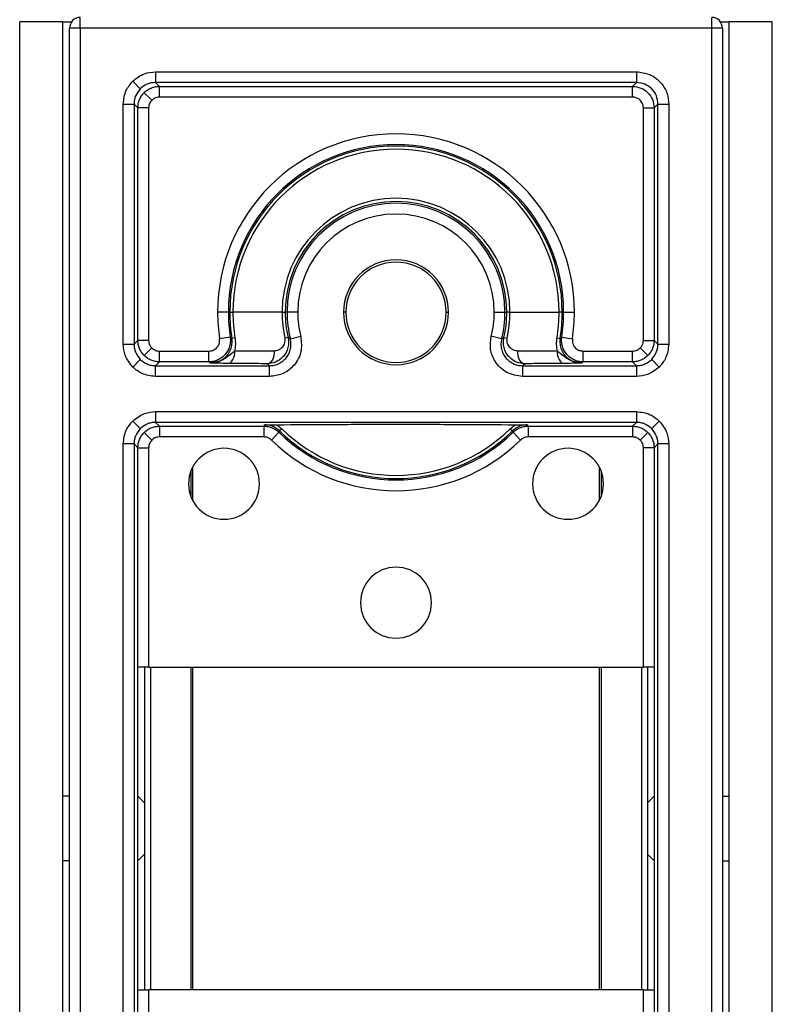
# Model space of a CAD drawing. Header units: millimetres. Extents: x 2113 to 4009, y 5036 to 6147.
# Tile 6 of 9: x 2113 to 2148, y 5394 to 5440. Entities that reach past the tile are written whole.
import ezdxf

# ---------------------------------------------------------------- set-up
doc = ezdxf.new("R2010")
doc.units = ezdxf.units.MM
doc.header["$LTSCALE"] = 20

msp = doc.modelspace()

# ---------------------------------------------------------------- linework, layer by layer
at = {"color": 7, "linetype": 'Continuous', "lineweight": 25}
for p, q in [((2116.273, 5439.217), (2116.273, 5439.717)), ((2145.64, 5439.217), (2145.64, 5439.717)), ((2113.457, 5364.508), (2113.457, 5439.508)), ((2115.457, 5439.508), (2113.457, 5439.508)), ((2115.457, 5364.508), (2115.457, 5439.508)), ((2115.457, 5439.508), (2115.867, 5439.508)), ((2115.773, 5364.798), (2115.773, 5439.217)), ((2116.273, 5439.217), (2115.773, 5439.217)), ((2116.273, 5439.217), (2116.273, 5364.798)), ((2145.64, 5439.217), (2116.273, 5439.217)), ((2146.14, 5439.217), (2145.64, 5439.217)), ((2145.64, 5364.798), (2145.64, 5439.217)), ((2146.047, 5439.508), (2146.457, 5439.508)), ((2146.14, 5439.217), (2146.14, 5364.798)), ((2148.457, 5439.508), (2146.457, 5439.508)), ((2146.457, 5364.508), (2146.457, 5439.508)), ((2148.457, 5364.508), (2148.457, 5439.508)), ((2119.773, 5437.191), (2119.773, 5436.691)), ((2119.773, 5437.191), (2142.14, 5437.191)), ((2142.14, 5437.191), (2142.14, 5436.691)), ((2119.066, 5436.398), (2118.713, 5436.752)), ((2142.14, 5436.691), (2119.773, 5436.691)), ((2119.773, 5436.691), (2119.952, 5436.512)), ((2119.952, 5436.512), (2141.961, 5436.512)), ((2119.952, 5436.012), (2119.952, 5436.512)), ((2141.961, 5436.512), (2142.14, 5436.691)), ((2141.961, 5436.012), (2141.961, 5436.512)), ((2119.599, 5435.866), (2119.245, 5436.219)), ((2141.961, 5436.012), (2119.952, 5436.012)), ((2118.273, 5435.691), (2118.773, 5435.691)), ((2118.273, 5424.525), (2118.273, 5435.691)), ((2118.773, 5435.691), (2118.773, 5424.525)), ((2118.952, 5435.512), (2118.773, 5435.691)), ((2118.952, 5424.703), (2118.952, 5435.512)), ((2119.452, 5435.512), (2118.952, 5435.512)), ((2119.452, 5435.512), (2119.452, 5424.703)), ((2142.461, 5424.703), (2142.461, 5435.512)), ((2142.461, 5435.512), (2142.961, 5435.512)), ((2143.14, 5435.691), (2142.961, 5435.512)), ((2142.961, 5435.512), (2142.961, 5424.703)), ((2143.14, 5435.691), (2143.64, 5435.691)), ((2143.14, 5424.525), (2143.14, 5435.691)), ((2143.64, 5435.691), (2143.64, 5424.525)), ((2123.161, 5426.008), (2122.661, 5426.008)), ((2123.227, 5426.008), (2123.161, 5426.008)), ((2123.227, 5426.008), (2123.374, 5426.008)), ((2125.657, 5426.008), (2123.374, 5426.008)), ((2125.657, 5426.008), (2125.803, 5426.008)), ((2125.89, 5426.008), (2125.803, 5426.008)), ((2126.39, 5426.008), (2125.89, 5426.008)), ((2128.624, 5426.008), (2128.519, 5426.008)), ((2133.289, 5426.008), (2133.394, 5426.008)), ((2135.523, 5426.008), (2136.023, 5426.008)), ((2136.023, 5426.008), (2136.11, 5426.008)), ((2136.256, 5426.008), (2136.11, 5426.008)), ((2136.256, 5426.008), (2138.539, 5426.008)), ((2138.686, 5426.008), (2138.539, 5426.008)), ((2138.686, 5426.008), (2138.752, 5426.008)), ((2138.752, 5426.008), (2139.252, 5426.008)), ((2118.273, 5424.525), (2118.773, 5424.525)), ((2118.773, 5424.525), (2118.952, 5424.703)), ((2119.452, 5424.703), (2118.952, 5424.703)), ((2123.247, 5424.852), (2122.753, 5424.778)), ((2123.468, 5424.817), (2123.323, 5424.794)), ((2125.938, 5424.838), (2125.795, 5424.805)), ((2126.044, 5424.769), (2126.529, 5424.891)), ((2135.87, 5424.769), (2135.385, 5424.891)), ((2135.975, 5424.838), (2136.118, 5424.805)), ((2138.445, 5424.817), (2138.59, 5424.794)), ((2138.666, 5424.852), (2139.161, 5424.778)), ((2142.461, 5424.703), (2142.961, 5424.703)), ((2142.961, 5424.703), (2143.14, 5424.525)), ((2143.14, 5424.525), (2143.64, 5424.525)), ((2119.599, 5424.35), (2119.245, 5423.996)), ((2119.952, 5423.704), (2119.952, 5424.204)), ((2119.952, 5424.204), (2122.258, 5424.204)), ((2122.258, 5423.704), (2122.258, 5424.204)), ((2123.451, 5424.214), (2125.294, 5424.223)), ((2136.619, 5424.223), (2138.462, 5424.214)), ((2139.655, 5423.704), (2139.655, 5424.204)), ((2139.655, 5424.204), (2141.961, 5424.204)), ((2141.961, 5423.704), (2141.961, 5424.204)), ((2142.315, 5424.35), (2142.668, 5423.996)), ((2119.066, 5423.817), (2118.713, 5423.464)), ((2119.952, 5423.704), (2119.773, 5423.525)), ((2119.773, 5423.025), (2119.773, 5423.525)), ((2119.773, 5423.525), (2125.074, 5423.525)), ((2122.258, 5423.704), (2119.952, 5423.704)), ((2125.074, 5423.025), (2125.074, 5423.525)), ((2136.839, 5423.525), (2136.839, 5423.025)), ((2136.839, 5423.525), (2142.14, 5423.525)), ((2141.961, 5423.704), (2139.655, 5423.704)), ((2142.14, 5423.525), (2141.961, 5423.704)), ((2142.14, 5423.525), (2142.14, 5423.025)), ((2142.847, 5423.817), (2143.201, 5423.464)), ((2125.074, 5423.025), (2119.773, 5423.025)), ((2142.14, 5423.025), (2136.839, 5423.025)), ((2119.773, 5421.391), (2119.773, 5420.891)), ((2119.773, 5421.391), (2142.14, 5421.391)), ((2142.14, 5421.391), (2142.14, 5420.891)), ((2119.066, 5420.598), (2118.713, 5420.952)), ((2142.14, 5420.891), (2119.773, 5420.891)), ((2119.773, 5420.891), (2119.952, 5420.712)), ((2125.42, 5420.781), (2125.645, 5420.597)), ((2136.269, 5420.597), (2136.494, 5420.781)), ((2141.961, 5420.712), (2142.14, 5420.891)), ((2142.847, 5420.598), (2143.201, 5420.952)), ((2119.599, 5420.066), (2119.245, 5420.419)), ((2119.952, 5420.712), (2124.814, 5420.712)), ((2119.952, 5420.712), (2119.952, 5420.212)), ((2124.814, 5420.712), (2124.814, 5420.212)), ((2125.513, 5420.428), (2125.163, 5420.07)), ((2125.645, 5420.597), (2125.542, 5420.492)), ((2136.269, 5420.597), (2136.371, 5420.492)), ((2136.401, 5420.428), (2136.75, 5420.07)), ((2137.099, 5420.712), (2141.961, 5420.712)), ((2137.099, 5420.712), (2137.099, 5420.212)), ((2141.961, 5420.712), (2141.961, 5420.212)), ((2142.315, 5420.066), (2142.668, 5420.419)), ((2118.773, 5419.891), (2118.273, 5419.891)), ((2118.273, 5384.125), (2118.273, 5419.891)), ((2118.773, 5419.891), (2118.773, 5384.125)), ((2118.952, 5419.712), (2118.773, 5419.891)), ((2124.814, 5420.212), (2119.952, 5420.212)), ((2141.961, 5420.212), (2137.099, 5420.212)), ((2143.14, 5419.891), (2142.961, 5419.712)), ((2143.64, 5419.891), (2143.14, 5419.891)), ((2143.14, 5384.125), (2143.14, 5419.891)), ((2143.64, 5419.891), (2143.64, 5384.125)), ((2118.952, 5409.504), (2118.952, 5419.712)), ((2118.952, 5419.712), (2119.452, 5419.712)), ((2119.452, 5419.712), (2119.452, 5409.508)), ((2142.461, 5409.508), (2142.461, 5419.712)), ((2142.961, 5419.712), (2142.461, 5419.712)), ((2142.961, 5419.712), (2142.961, 5409.504)), ((2121.414, 5418.621), (2121.414, 5417.447)), ((2121.507, 5417.247), (2121.507, 5418.821)), ((2140.407, 5418.821), (2140.407, 5417.247)), ((2140.499, 5418.621), (2140.499, 5417.447)), ((2118.957, 5394.508), (2118.957, 5409.508)), ((2119.257, 5409.507), (2119.257, 5394.508)), ((2119.452, 5409.508), (2142.461, 5409.508)), ((2119.534, 5409.508), (2119.534, 5394.508)), ((2121.414, 5409.508), (2121.414, 5394.508)), ((2121.507, 5394.508), (2121.507, 5409.508)), ((2140.407, 5409.508), (2140.407, 5394.508)), ((2140.499, 5409.508), (2140.499, 5394.508)), ((2142.38, 5409.508), (2142.38, 5394.508)), ((2142.657, 5409.507), (2142.657, 5394.508)), ((2142.957, 5409.508), (2142.957, 5394.508)), ((2115.773, 5403.508), (2115.457, 5403.508)), ((2119.257, 5403.208), (2118.957, 5403.508)), ((2142.657, 5403.208), (2142.957, 5403.508)), ((2146.14, 5403.508), (2146.457, 5403.508)), ((2119.257, 5400.808), (2118.957, 5400.508)), ((2142.657, 5400.808), (2142.957, 5400.508)), ((2115.773, 5400.508), (2115.457, 5400.508)), ((2146.14, 5400.508), (2146.457, 5400.508)), ((2118.952, 5384.303), (2118.952, 5394.512)), ((2119.452, 5394.508), (2119.452, 5384.303)), ((2142.461, 5394.508), (2119.452, 5394.508)), ((2142.461, 5384.303), (2142.461, 5394.508)), ((2142.961, 5394.512), (2142.961, 5384.303))]:
    msp.add_line(p, q, dxfattribs=at)
at = {"color": 7, "linetype": 'Continuous', "lineweight": 25, "flags": 128}
for points in [[(2123.247, 5424.852), (2123.29, 5424.819), (2123.323, 5424.794)], [(2125.938, 5424.838), (2125.997, 5424.799), (2126.044, 5424.769)], [(2135.87, 5424.769), (2135.929, 5424.808), (2135.975, 5424.838)], [(2138.59, 5424.794), (2138.633, 5424.826), (2138.666, 5424.852)], [(2123.107, 5423.632), (2123.182, 5423.644), (2123.253, 5423.679), (2123.318, 5423.736), (2123.372, 5423.81), (2123.414, 5423.9), (2123.442, 5424), (2123.455, 5424.107), (2123.451, 5424.214)], [(2124.957, 5423.617), (2125.033, 5423.63), (2125.105, 5423.667), (2125.17, 5423.726), (2125.225, 5423.804), (2125.266, 5423.898), (2125.292, 5424.002), (2125.302, 5424.113), (2125.294, 5424.223)], [(2136.619, 5424.223), (2136.612, 5424.113), (2136.621, 5424.002), (2136.647, 5423.898), (2136.689, 5423.804), (2136.743, 5423.726), (2136.808, 5423.667), (2136.88, 5423.63), (2136.956, 5423.617)], [(2138.462, 5424.214), (2138.458, 5424.107), (2138.471, 5424), (2138.499, 5423.9), (2138.541, 5423.81), (2138.596, 5423.736), (2138.66, 5423.679), (2138.731, 5423.644), (2138.806, 5423.632)], [(2122.317, 5423.653), (2122.284, 5423.681), (2122.258, 5423.704)], [(2125.074, 5423.525), (2125.008, 5423.576), (2124.957, 5423.617)], [(2136.956, 5423.617), (2136.891, 5423.565), (2136.839, 5423.525)], [(2139.655, 5423.704), (2139.622, 5423.675), (2139.597, 5423.653)], [(2124.814, 5420.712), (2124.828, 5420.747), (2124.84, 5420.774)], [(2125.542, 5420.492), (2125.526, 5420.456), (2125.513, 5420.428)], [(2136.401, 5420.428), (2136.384, 5420.464), (2136.371, 5420.492)], [(2137.074, 5420.774), (2137.088, 5420.739), (2137.099, 5420.712)]]:
    msp.add_lwpolyline(points, dxfattribs=at)
at = {"color": 7, "linetype": 'Continuous', "lineweight": 25}
for centre, radius, start, end in [((2116.273, 5439.217), 0.5, 90.0051, 179.9949), ((2145.64, 5439.217), 0.5, 0.0051, 89.9949), ((2130.957, 5426.008), 8.296, 0, 180), ((2130.957, 5426.008), 7.796, 0, 180), ((2130.957, 5426.008), 7.729, 0, 180), ((2130.957, 5426.008), 7.583, 0, 180), ((2130.957, 5426.008), 5.3, 0, 180), ((2130.957, 5426.008), 5.153, 0, 180), ((2130.957, 5426.008), 5.067, 0, 180), ((2130.957, 5426.008), 4.567, 0, 180), ((2130.957, 5426.008), 2.438, 0, 180), ((2130.957, 5426.008), 2.333, 0, 180), ((2130.957, 5426.008), 8.296, 180, 188.5282), ((2130.957, 5426.008), 7.796, 180, 188.5282), ((2130.957, 5426.008), 7.729, 180, 189.035), ((2130.957, 5426.008), 7.583, 180, 189.035), ((2130.957, 5426.008), 5.3, 180, 193.1212), ((2130.957, 5426.008), 5.153, 180, 193.1212), ((2130.957, 5426.008), 5.067, 180, 194.1527), ((2130.957, 5426.008), 4.567, 180, 194.1527), ((2130.957, 5426.008), 2.438, 180, 0), ((2130.957, 5426.008), 2.333, 180, 0), ((2130.957, 5426.008), 4.567, 345.8473, 0), ((2130.957, 5426.008), 5.067, 345.8473, 0), ((2130.957, 5426.008), 5.153, 346.8788, 0), ((2130.957, 5426.008), 5.3, 346.8788, 0), ((2130.957, 5426.008), 7.583, 350.965, 0), ((2130.957, 5426.008), 7.729, 350.965, 0), ((2130.957, 5426.008), 7.796, 351.4718, 0), ((2130.957, 5426.008), 8.296, 351.4718, 0), ((2130.957, 5426.008), 7.796, 225.7062, 314.2938), ((2130.957, 5426.008), 7.729, 225.5289, 314.4711), ((2130.957, 5426.008), 7.583, 225.5289, 314.4711), ((2130.957, 5426.008), 8.296, 225.7062, 314.2938), ((2122.957, 5418.034), 1.65, 0, 180), ((2138.957, 5418.034), 1.65, 0, 180), ((2122.957, 5418.034), 1.65, 180, 0), ((2138.957, 5418.034), 1.65, 180, 0), ((2130.957, 5412.508), 1.65, 0, 180), ((2130.957, 5412.508), 1.65, 180, 0)]:
    msp.add_arc(centre, radius, start, end, dxfattribs=at)
for points, knots in [([(2118.713, 5436.752), (2118.889, 5436.891), (2119.203, 5437.14), (2119.599, 5437.175), (2119.773, 5437.191)], [0, 0, 0, 0, 0.559995, 1, 1, 1, 1]), ([(2142.14, 5437.191), (2142.353, 5437.165), (2142.795, 5437.11), (2143.298, 5436.704), (2143.591, 5436.199), (2143.624, 5435.856), (2143.64, 5435.691)], [0, 0, 0, 0, 0.270265, 0.562428, 0.789733, 1, 1, 1, 1]), ([(2118.273, 5435.691), (2118.299, 5435.914), (2118.345, 5436.312), (2118.6, 5436.617), (2118.713, 5436.752)], [0, 0, 0, 0, 0.560005, 1, 1, 1, 1]), ([(2119.066, 5436.398), (2118.986, 5436.298), (2118.864, 5436.146), (2118.786, 5435.893), (2118.778, 5435.759), (2118.773, 5435.691)], [0, 0, 0, 0, 0.4851973, 0.7391751, 1, 1, 1, 1]), ([(2119.773, 5436.691), (2119.705, 5436.687), (2119.571, 5436.679), (2119.318, 5436.6), (2119.166, 5436.478), (2119.066, 5436.398)], [0, 0, 0, 0, 0.260825, 0.514803, 1, 1, 1, 1]), ([(2143.14, 5435.691), (2143.125, 5435.822), (2143.095, 5436.084), (2142.864, 5436.415), (2142.533, 5436.646), (2142.271, 5436.676), (2142.14, 5436.691)], [0, 0, 0, 0, 0.250005, 0.5, 0.749995, 1, 1, 1, 1]), ([(2119.952, 5436.012), (2119.878, 5436.004), (2119.745, 5435.988), (2119.644, 5435.903), (2119.599, 5435.866)], [0, 0, 0, 0, 0.5600048, 1, 1, 1, 1]), ([(2142.461, 5435.512), (2142.452, 5435.583), (2142.434, 5435.731), (2142.299, 5435.898), (2142.13, 5435.996), (2142.016, 5436.007), (2141.961, 5436.012)], [0, 0, 0, 0, 0.270265, 0.562428, 0.789733, 1, 1, 1, 1]), ([(2119.599, 5435.866), (2119.552, 5435.807), (2119.469, 5435.702), (2119.458, 5435.57), (2119.452, 5435.512)], [0, 0, 0, 0, 0.559995, 1, 1, 1, 1]), ([(2118.713, 5423.464), (2118.573, 5423.64), (2118.325, 5423.954), (2118.289, 5424.35), (2118.273, 5424.525)], [0, 0, 0, 0, 0.559995, 1, 1, 1, 1]), ([(2118.773, 5424.525), (2118.778, 5424.456), (2118.786, 5424.322), (2118.864, 5424.069), (2118.986, 5423.917), (2119.066, 5423.817)], [0, 0, 0, 0, 0.260825, 0.514803, 1, 1, 1, 1]), ([(2119.452, 5424.703), (2119.461, 5424.629), (2119.476, 5424.497), (2119.561, 5424.395), (2119.599, 5424.35)], [0, 0, 0, 0, 0.560005, 1, 1, 1, 1]), ([(2123.247, 5424.852), (2123.253, 5424.78), (2123.266, 5424.637), (2123.226, 5424.424), (2123.145, 5424.224), (2123.022, 5424.046), (2122.864, 5423.899), (2122.679, 5423.788), (2122.473, 5423.717), (2122.33, 5423.708), (2122.258, 5423.704)], [0, 0, 0, 0, 0.124853, 0.249863, 0.37503, 0.499842, 0.624706, 0.749735, 0.874891, 1, 1, 1, 1]), ([(2122.258, 5424.204), (2122.339, 5424.215), (2122.499, 5424.238), (2122.671, 5424.397), (2122.76, 5424.587), (2122.755, 5424.714), (2122.753, 5424.778)], [0, 0, 0, 0, 0.280339, 0.558943, 0.779611, 1, 1, 1, 1]), ([(2122.317, 5423.653), (2122.447, 5423.666), (2122.707, 5423.692), (2123.033, 5423.902), (2123.249, 5424.183), (2123.328, 5424.474), (2123.339, 5424.656), (2123.329, 5424.749), (2123.323, 5424.794)], [0, 0, 0, 0, 0.264928, 0.52827, 0.778722, 0.893668, 0.94762, 1, 1, 1, 1]), ([(2123.468, 5424.817), (2123.479, 5424.713), (2123.502, 5424.504), (2123.468, 5424.311), (2123.451, 5424.214)], [0, 0, 0, 0, 0.497779, 1, 1, 1, 1]), ([(2125.938, 5424.838), (2125.952, 5424.745), (2125.978, 5424.564), (2125.925, 5424.305), (2125.825, 5424.088), (2125.645, 5423.862), (2125.358, 5423.661), (2125.09, 5423.631), (2124.957, 5423.617)], [0, 0, 0, 0, 0.145451, 0.284142, 0.414155, 0.536727, 0.769741, 1, 1, 1, 1]), ([(2126.529, 5424.891), (2126.554, 5424.635), (2126.604, 5424.123), (2126.221, 5423.485), (2125.675, 5423.095), (2125.275, 5423.048), (2125.074, 5423.025)], [0, 0, 0, 0, 0.279368, 0.55864, 0.779204, 1, 1, 1, 1]), ([(2125.074, 5423.525), (2125.15, 5423.529), (2125.302, 5423.539), (2125.518, 5423.619), (2125.71, 5423.742), (2125.87, 5423.905), (2125.989, 5424.1), (2126.061, 5424.317), (2126.084, 5424.545), (2126.057, 5424.694), (2126.044, 5424.769)], [0, 0, 0, 0, 0.1255326, 0.2504066, 0.375287, 0.5004672, 0.6252743, 0.7500372, 0.8750097, 1, 1, 1, 1]), ([(2125.294, 5424.223), (2125.36, 5424.23), (2125.491, 5424.246), (2125.634, 5424.338), (2125.727, 5424.443), (2125.781, 5424.544), (2125.806, 5424.646), (2125.808, 5424.737), (2125.799, 5424.782), (2125.795, 5424.805)], [0, 0, 0, 0, 0.249021, 0.497898, 0.629425, 0.748507, 0.874483, 0.938599, 1, 1, 1, 1]), ([(2136.839, 5423.025), (2136.585, 5423.063), (2136.075, 5423.139), (2135.55, 5423.667), (2135.306, 5424.291), (2135.359, 5424.691), (2135.385, 5424.891)], [0, 0, 0, 0, 0.279368, 0.55864, 0.779204, 1, 1, 1, 1]), ([(2135.87, 5424.769), (2135.856, 5424.694), (2135.828, 5424.544), (2135.853, 5424.316), (2135.924, 5424.099), (2136.044, 5423.904), (2136.204, 5423.741), (2136.397, 5423.619), (2136.612, 5423.54), (2136.763, 5423.53), (2136.839, 5423.525)], [0, 0, 0, 0, 0.125533, 0.250407, 0.375287, 0.500467, 0.625274, 0.750037, 0.87501, 1, 1, 1, 1]), ([(2136.956, 5423.617), (2136.823, 5423.631), (2136.554, 5423.661), (2136.267, 5423.863), (2136.088, 5424.09), (2135.987, 5424.306), (2135.936, 5424.564), (2135.962, 5424.745), (2135.975, 5424.838)], [0, 0, 0, 0, 0.231182, 0.464628, 0.587109, 0.716369, 0.854759, 1, 1, 1, 1]), ([(2136.118, 5424.805), (2136.114, 5424.782), (2136.105, 5424.737), (2136.107, 5424.647), (2136.132, 5424.545), (2136.186, 5424.444), (2136.278, 5424.339), (2136.421, 5424.245), (2136.553, 5424.23), (2136.619, 5424.223)], [0, 0, 0, 0, 0.061209, 0.125146, 0.250442, 0.369171, 0.500406, 0.749392, 1, 1, 1, 1]), ([(2138.462, 5424.214), (2138.445, 5424.311), (2138.412, 5424.504), (2138.434, 5424.713), (2138.445, 5424.817)], [0, 0, 0, 0, 0.502221, 1, 1, 1, 1]), ([(2138.59, 5424.794), (2138.585, 5424.749), (2138.574, 5424.656), (2138.585, 5424.474), (2138.665, 5424.183), (2138.88, 5423.902), (2139.206, 5423.692), (2139.466, 5423.666), (2139.597, 5423.653)], [0, 0, 0, 0, 0.05238, 0.106332, 0.221278, 0.47173, 0.735072, 1, 1, 1, 1]), ([(2139.655, 5423.704), (2139.583, 5423.708), (2139.44, 5423.717), (2139.235, 5423.788), (2139.05, 5423.898), (2138.892, 5424.046), (2138.769, 5424.224), (2138.687, 5424.423), (2138.648, 5424.637), (2138.66, 5424.78), (2138.666, 5424.852)], [0, 0, 0, 0, 0.124853, 0.249863, 0.37503, 0.499842, 0.624706, 0.749735, 0.874891, 1, 1, 1, 1]), ([(2139.161, 5424.778), (2139.16, 5424.696), (2139.159, 5424.534), (2139.29, 5424.341), (2139.466, 5424.225), (2139.592, 5424.21), (2139.655, 5424.204)], [0, 0, 0, 0, 0.280339, 0.558943, 0.779611, 1, 1, 1, 1]), ([(2142.315, 5424.35), (2142.361, 5424.409), (2142.444, 5424.513), (2142.456, 5424.645), (2142.461, 5424.703)], [0, 0, 0, 0, 0.5599947, 1, 1, 1, 1]), ([(2142.847, 5423.817), (2142.927, 5423.917), (2143.049, 5424.069), (2143.127, 5424.322), (2143.136, 5424.456), (2143.14, 5424.525)], [0, 0, 0, 0, 0.485197, 0.739175, 1, 1, 1, 1]), ([(2143.64, 5424.525), (2143.614, 5424.302), (2143.568, 5423.904), (2143.313, 5423.598), (2143.201, 5423.464)], [0, 0, 0, 0, 0.560005, 1, 1, 1, 1]), ([(2119.599, 5424.35), (2119.657, 5424.304), (2119.762, 5424.221), (2119.894, 5424.209), (2119.952, 5424.204)], [0, 0, 0, 0, 0.559995, 1, 1, 1, 1]), ([(2122.317, 5423.653), (2122.531, 5423.69), (2122.919, 5423.756), (2123.286, 5424.073), (2123.451, 5424.214)], [0, 0, 0, 0, 0.5526866, 1, 1, 1, 1]), ([(2138.462, 5424.214), (2138.627, 5424.073), (2138.995, 5423.756), (2139.382, 5423.69), (2139.597, 5423.653)], [0, 0, 0, 0, 0.447313, 1, 1, 1, 1]), ([(2141.961, 5424.204), (2142.035, 5424.212), (2142.168, 5424.228), (2142.27, 5424.313), (2142.315, 5424.35)], [0, 0, 0, 0, 0.560005, 1, 1, 1, 1]), ([(2119.066, 5423.817), (2119.166, 5423.737), (2119.318, 5423.615), (2119.571, 5423.537), (2119.705, 5423.529), (2119.773, 5423.525)], [0, 0, 0, 0, 0.485197, 0.739175, 1, 1, 1, 1]), ([(2123.107, 5423.632), (2122.966, 5423.634), (2122.683, 5423.637), (2122.5, 5423.645), (2122.386, 5423.65), (2122.317, 5423.653)], [0, 0, 0, 0, 0.279631, 0.559021, 1, 1, 1, 1]), ([(2124.957, 5423.617), (2124.611, 5423.619), (2123.992, 5423.625), (2123.377, 5423.63), (2123.107, 5423.632)], [0, 0, 0, 0, 0.56, 1, 1, 1, 1]), ([(2138.806, 5423.632), (2138.462, 5423.629), (2137.848, 5423.624), (2137.229, 5423.619), (2136.956, 5423.617)], [0, 0, 0, 0, 0.5599996, 1, 1, 1, 1]), ([(2139.597, 5423.653), (2139.512, 5423.649), (2139.395, 5423.643), (2139.158, 5423.636), (2138.924, 5423.633), (2138.806, 5423.632)], [0, 0, 0, 0, 0.560386, 0.779643, 1, 1, 1, 1]), ([(2142.14, 5423.525), (2142.208, 5423.529), (2142.342, 5423.537), (2142.595, 5423.615), (2142.747, 5423.737), (2142.847, 5423.817)], [0, 0, 0, 0, 0.260825, 0.514803, 1, 1, 1, 1]), ([(2119.773, 5423.025), (2119.551, 5423.05), (2119.153, 5423.097), (2118.847, 5423.352), (2118.713, 5423.464)], [0, 0, 0, 0, 0.560005, 1, 1, 1, 1]), ([(2143.201, 5423.464), (2143.025, 5423.325), (2142.711, 5423.076), (2142.314, 5423.04), (2142.14, 5423.025)], [0, 0, 0, 0, 0.559995, 1, 1, 1, 1]), ([(2118.713, 5420.952), (2118.889, 5421.091), (2119.203, 5421.34), (2119.599, 5421.375), (2119.773, 5421.391)], [0, 0, 0, 0, 0.559995, 1, 1, 1, 1]), ([(2142.14, 5421.391), (2142.363, 5421.365), (2142.761, 5421.319), (2143.066, 5421.064), (2143.201, 5420.952)], [0, 0, 0, 0, 0.560005, 1, 1, 1, 1]), ([(2118.273, 5419.891), (2118.299, 5420.114), (2118.345, 5420.512), (2118.6, 5420.817), (2118.713, 5420.952)], [0, 0, 0, 0, 0.560005, 1, 1, 1, 1]), ([(2119.773, 5420.891), (2119.705, 5420.887), (2119.571, 5420.879), (2119.318, 5420.8), (2119.166, 5420.678), (2119.066, 5420.598)], [0, 0, 0, 0, 0.260825, 0.514803, 1, 1, 1, 1]), ([(2124.84, 5420.774), (2124.911, 5420.776), (2125.054, 5420.778), (2125.298, 5420.78), (2125.42, 5420.781)], [0, 0, 0, 0, 0.50092, 1, 1, 1, 1]), ([(2125.42, 5420.781), (2126.255, 5420.786), (2127.51, 5420.794), (2129.402, 5420.801), (2130.936, 5420.803), (2132.475, 5420.801), (2134.384, 5420.794), (2135.65, 5420.787), (2136.494, 5420.781)], [0, 0, 0, 0, 0.248328, 0.373431, 0.49808, 0.623573, 0.749234, 1, 1, 1, 1]), ([(2136.494, 5420.781), (2136.616, 5420.78), (2136.86, 5420.778), (2137.002, 5420.776), (2137.074, 5420.774)], [0, 0, 0, 0, 0.499252, 1, 1, 1, 1]), ([(2142.847, 5420.598), (2142.747, 5420.678), (2142.595, 5420.8), (2142.342, 5420.879), (2142.208, 5420.887), (2142.14, 5420.891)], [0, 0, 0, 0, 0.485197, 0.739175, 1, 1, 1, 1]), ([(2143.201, 5420.952), (2143.34, 5420.776), (2143.589, 5420.462), (2143.624, 5420.066), (2143.64, 5419.891)], [0, 0, 0, 0, 0.559995, 1, 1, 1, 1]), ([(2119.066, 5420.598), (2118.986, 5420.498), (2118.864, 5420.346), (2118.786, 5420.093), (2118.778, 5419.959), (2118.773, 5419.891)], [0, 0, 0, 0, 0.485197, 0.739175, 1, 1, 1, 1]), ([(2124.814, 5420.712), (2124.878, 5420.709), (2125.007, 5420.702), (2125.193, 5420.644), (2125.367, 5420.555), (2125.464, 5420.47), (2125.513, 5420.428)], [0, 0, 0, 0, 0.247651, 0.5, 0.752349, 1, 1, 1, 1]), ([(2125.542, 5420.492), (2125.515, 5420.517), (2125.462, 5420.566), (2125.343, 5420.648), (2125.118, 5420.756), (2124.953, 5420.767), (2124.84, 5420.774)], [0, 0, 0, 0, 0.113759, 0.229207, 0.471882, 1, 1, 1, 1]), ([(2137.074, 5420.774), (2136.96, 5420.767), (2136.795, 5420.756), (2136.571, 5420.648), (2136.452, 5420.566), (2136.398, 5420.517), (2136.371, 5420.492)], [0, 0, 0, 0, 0.528273, 0.770824, 0.886334, 1, 1, 1, 1]), ([(2136.401, 5420.428), (2136.449, 5420.47), (2136.546, 5420.555), (2136.72, 5420.644), (2136.906, 5420.702), (2137.035, 5420.709), (2137.099, 5420.712)], [0, 0, 0, 0, 0.247651, 0.5, 0.752349, 1, 1, 1, 1]), ([(2143.14, 5419.891), (2143.136, 5419.959), (2143.127, 5420.093), (2143.049, 5420.346), (2142.927, 5420.498), (2142.847, 5420.598)], [0, 0, 0, 0, 0.260825, 0.514803, 1, 1, 1, 1]), ([(2119.599, 5420.066), (2119.552, 5420.007), (2119.469, 5419.902), (2119.458, 5419.77), (2119.452, 5419.712)], [0, 0, 0, 0, 0.559995, 1, 1, 1, 1]), ([(2119.952, 5420.212), (2119.878, 5420.204), (2119.745, 5420.188), (2119.644, 5420.103), (2119.599, 5420.066)], [0, 0, 0, 0, 0.5600048, 1, 1, 1, 1]), ([(2125.163, 5420.07), (2125.105, 5420.115), (2125.002, 5420.195), (2124.872, 5420.207), (2124.814, 5420.212)], [0, 0, 0, 0, 0.558975, 1, 1, 1, 1]), ([(2137.099, 5420.212), (2137.026, 5420.204), (2136.896, 5420.189), (2136.794, 5420.106), (2136.75, 5420.07)], [0, 0, 0, 0, 0.558975, 1, 1, 1, 1]), ([(2142.315, 5420.066), (2142.256, 5420.112), (2142.151, 5420.195), (2142.019, 5420.207), (2141.961, 5420.212)], [0, 0, 0, 0, 0.559995, 1, 1, 1, 1]), ([(2142.461, 5419.712), (2142.452, 5419.786), (2142.437, 5419.919), (2142.352, 5420.021), (2142.315, 5420.066)], [0, 0, 0, 0, 0.560005, 1, 1, 1, 1]), ([(2119.452, 5409.508), (2119.382, 5409.508), (2119.235, 5409.508), (2119.068, 5409.506), (2118.97, 5409.505), (2118.958, 5409.504), (2118.952, 5409.504)], [0, 0, 0, 0, 0.270367, 0.562395, 0.789622, 1, 1, 1, 1]), ([(2142.961, 5409.504), (2142.952, 5409.504), (2142.932, 5409.505), (2142.797, 5409.507), (2142.629, 5409.508), (2142.516, 5409.508), (2142.461, 5409.508)], [0, 0, 0, 0, 0.2703766, 0.5624068, 0.7896297, 1, 1, 1, 1]), ([(2118.952, 5394.512), (2118.962, 5394.512), (2118.981, 5394.51), (2119.116, 5394.509), (2119.284, 5394.508), (2119.398, 5394.508), (2119.452, 5394.508)], [0, 0, 0, 0, 0.270377, 0.562407, 0.78963, 1, 1, 1, 1]), ([(2142.461, 5394.508), (2142.531, 5394.508), (2142.678, 5394.508), (2142.845, 5394.509), (2142.943, 5394.511), (2142.955, 5394.512), (2142.961, 5394.512)], [0, 0, 0, 0, 0.270367, 0.562395, 0.789622, 1, 1, 1, 1])]:
    msp.add_open_spline(points, degree=3, knots=knots, dxfattribs=at)
for points in [[(2119.245, 5436.219), (2119.294, 5436.263), (2119.392, 5436.35), (2119.567, 5436.441), (2119.756, 5436.501), (2119.887, 5436.508), (2119.952, 5436.512)], [(2141.961, 5436.512), (2142.092, 5436.497), (2142.354, 5436.467), (2142.685, 5436.236), (2142.916, 5435.905), (2142.946, 5435.643), (2142.961, 5435.512)], [(2118.952, 5435.512), (2118.956, 5435.578), (2118.963, 5435.709), (2119.023, 5435.897), (2119.114, 5436.073), (2119.202, 5436.17), (2119.245, 5436.219)], [(2119.245, 5423.996), (2119.202, 5424.045), (2119.114, 5424.143), (2119.023, 5424.319), (2118.963, 5424.507), (2118.956, 5424.638), (2118.952, 5424.703)], [(2142.961, 5424.703), (2142.957, 5424.638), (2142.95, 5424.507), (2142.89, 5424.319), (2142.799, 5424.143), (2142.712, 5424.045), (2142.668, 5423.996)], [(2119.952, 5423.704), (2119.887, 5423.707), (2119.756, 5423.715), (2119.567, 5423.774), (2119.392, 5423.865), (2119.294, 5423.953), (2119.245, 5423.996)], [(2142.668, 5423.996), (2142.619, 5423.953), (2142.521, 5423.865), (2142.346, 5423.774), (2142.157, 5423.715), (2142.026, 5423.707), (2141.961, 5423.704)], [(2118.952, 5419.712), (2118.956, 5419.778), (2118.963, 5419.909), (2119.023, 5420.097), (2119.114, 5420.273), (2119.202, 5420.37), (2119.245, 5420.419)], [(2119.245, 5420.419), (2119.294, 5420.463), (2119.392, 5420.55), (2119.567, 5420.641), (2119.756, 5420.701), (2119.887, 5420.708), (2119.952, 5420.712)], [(2141.961, 5420.712), (2142.026, 5420.708), (2142.157, 5420.701), (2142.346, 5420.641), (2142.521, 5420.55), (2142.619, 5420.463), (2142.668, 5420.419)], [(2142.668, 5420.419), (2142.712, 5420.37), (2142.799, 5420.273), (2142.89, 5420.097), (2142.95, 5419.909), (2142.957, 5419.778), (2142.961, 5419.712)]]:
    msp.add_open_spline(points, degree=3, dxfattribs=at)

doc.saveas('drawing.dxf')
